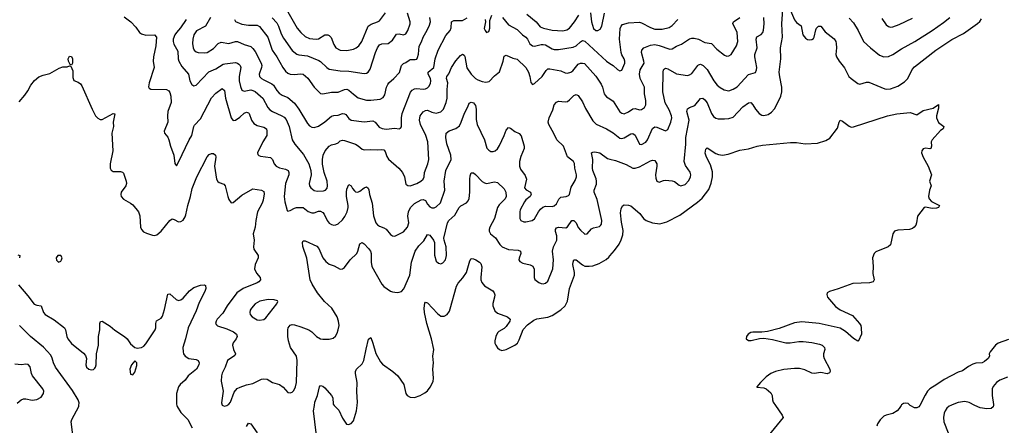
# Model space of a CAD drawing. Header units: inches. Extents: x 501419 to 657765, y 482282 to 547532.
# Tile 130 of 225: x 604594 to 613612, y 499818 to 503529. Entities that reach past the tile are written whole.
import ezdxf

# ---------------------------------------------------------------- set-up
doc = ezdxf.new("R2010")
doc.units = ezdxf.units.IN
doc.header["$MEASUREMENT"] = 0
for name, color, linetype in [('A6409', 7, 'Continuous'), ('A6419', 7, 'Continuous'), ('A6500', 7, 'Continuous'), ('A6510', 7, 'Continuous')]:
    doc.layers.add(name, color=color, linetype=linetype)

msp = doc.modelspace()

# ---------------------------------------------------------------- linework, layer by layer
at = {"layer": 'A6409', "color": 6}
for points, elevation in [([(605080.2, 499730), (605066.4, 499850), (605071.3, 499870), (605134.9, 499990), (605135.8, 500000)], 2200), ([(606034.7, 500000), (606037.9, 499990), (606070, 499934.8), (606135.3, 499870), (606172.9, 499792.9)], 2200), ([(606456.3, 500000), (606470, 499993.9), (606490, 499998.3), (606492.5, 500000)], 2300), ([(607309.6, 499749.6), (607285.9, 499950), (607294, 500000)], 2200), ([(607474.3, 500000), (607517.1, 499957.1), (607550, 499882.8), (607588.3, 499828.3), (607610, 499825.4), (607619.8, 499830), (607630, 499835.1), (607650, 499858.7), (607679, 499950), (607685.2, 500000)], 2200), ([(606670, 499806.9), (606690, 499837.4), (606710, 499831), (606770.5, 499750)], 2200)]:
    msp.add_lwpolyline(points, dxfattribs=dict(at, elevation=elevation))
at = {"layer": 'A6419', "color": 6}
for points, elevation in [([(611516.2, 500000), (611578.2, 499910), (611587.6, 499890), (611450, 499721.9)], 2200), ([(612667, 500000), (612649.4, 499970), (612629.4, 499950), (612590, 499925.7), (612530, 499911.3), (612510, 499900.9), (612473.8, 499866.2), (612449.1, 499830), (612444.3, 499810)], 2300), ([(612837.5, 500000), (612830, 499985.6), (612810, 499976.5), (612790, 499977.4), (612754.9, 499994.9), (612748.8, 500000)], 2300), ([(613121.3, 500000), (613107.2, 499992.8), (613086.3, 499973.7), (613070.3, 499950), (613061.7, 499930), (613054.8, 499890), (613058.8, 499850), (613097.9, 499750)], 2400), ([(613511.4, 500000), (613510, 499987.4), (613490.8, 499970), (613452, 499968), (613390, 499977.5), (613342.7, 500000)], 2400)]:
    msp.add_lwpolyline(points, dxfattribs=dict(at, elevation=elevation))
at = {"layer": 'A6500', "color": 6}
for points, elevation in [([(605550, 503553.8), (605613.4, 503510), (605659.2, 503459.2), (605691.8, 503411.8), (605710, 503398.2), (605750, 503387.9), (605829.1, 503389.1), (605846.8, 503370), (605842, 503290), (605818.3, 503190), (605818.1, 503150), (605827.1, 503090), (605779.4, 502950), (605773.2, 502913.1), (605781.1, 502901.1), (605794.5, 502894.5), (605940.3, 502890), (605958.9, 502878.9), (605970, 502862.9), (605977.6, 502830), (605982, 502770), (605949.8, 502690), (605946.5, 502650), (605951.1, 502590), (605916.9, 502510), (605920.8, 502490), (605950, 502453.8), (605960.5, 502430), (605975.7, 502370), (606007.2, 502290), (606013.9, 502213.9), (606030, 502192), (606050, 502224.9), (606146.7, 502430), (606170, 502470), (606188, 502550), (606195.1, 502564.9), (606250, 502621.7), (606350, 502812.4), (606390, 502857.5), (606450, 502899.1), (606470, 502880.2), (606480.3, 502810), (606529.7, 502629.7), (606545.5, 502610), (606550, 502606.9), (606570, 502609.7), (606610, 502635.4), (606650, 502672.2), (606670, 502681.7), (606679.7, 502679.7), (606690, 502676.6), (606694.7, 502670), (606715.9, 502610), (606738.3, 502578.3), (606770, 502561), (606830, 502545.6), (606854.7, 502530), (606858.8, 502510), (606856.3, 502470), (606821.4, 502410), (606772.9, 502310), (606774.2, 502294.2), (606785.1, 502285.1), (606800.9, 502280.9), (606890, 502266.3), (606909.4, 502250), (606924.9, 502210), (606942, 502190), (606973.8, 502173.9), (607030, 502161.3), (607052.8, 502150), (607059.9, 502130), (607058.3, 502110), (607029.6, 502030.4), (607017.9, 501910), (607022.3, 501862.3), (607043.1, 501783.1), (607050, 501778), (607070, 501782.6), (607110, 501803.9), (607130, 501809.2), (607190, 501811.5), (607234.8, 501774.8), (607270, 501761.7), (607290, 501762.5), (607330, 501775.8), (607350, 501776.4), (607370, 501764.3), (607382.4, 501750), (607411.8, 501691.8), (607430, 501666.5), (607450, 501654.4), (607470, 501649.3), (607490, 501651.7), (607510, 501660.8), (607550, 501696.8), (607572.2, 501727.8), (607592.7, 501770), (607602.7, 501810), (607602.9, 501830), (607588.3, 501910), (607586.8, 501950), (607590, 501978.6), (607610, 502022.2), (607630, 502009.4), (607643.3, 501983.3), (607661.7, 501961.7), (607670, 501954.7), (607690, 501951.1), (607710, 501960.1), (607750, 501991.2), (607770, 501998.2), (607787.1, 501987.1), (607792.6, 501972.6), (607797.1, 501930), (607822.2, 501850), (607833.2, 501733.2), (607856.7, 501670), (607871.2, 501651.2), (607890, 501638.7), (607930, 501625.3), (607950, 501611.8), (607990, 501562.3), (608010, 501549.7), (608030, 501548.4), (608110, 501588.8), (608146.8, 501630), (608157, 501670), (608150, 501730), (608155.2, 501770), (608174.6, 501810), (608210, 501846.6), (608270, 501879.9), (608290, 501884.7), (608310, 501873.2), (608330, 501839.4), (608350, 501816.4), (608370, 501806.3), (608390, 501807.5), (608410, 501817.3), (608446.8, 501853.2), (608489.4, 501970), (608481.1, 502050), (608498, 502150), (608544.8, 502250), (608543, 502290), (608506.8, 502393.2), (608497.9, 502450), (608501.1, 502490), (608527.9, 502512.1), (608590, 502532.9), (608621.3, 502558.7), (608637.6, 502590), (608666.8, 502673.2), (608699.9, 502730), (608710, 502765.2), (608730, 502775.2), (608750, 502767.2), (608770, 502744.1), (608775.1, 502710), (608775.8, 502615.8), (608782.6, 502570), (608851.7, 502430), (608873.2, 502353.2), (608890, 502333.9), (608910, 502324), (608930, 502321.2), (608950, 502329.4), (608970, 502347.3), (608990, 502376.8), (609032.8, 502470), (609050, 502518.4), (609070, 502543.4), (609090, 502537.4), (609130, 502504.7), (609168.4, 502488.4), (609186.7, 502466.7), (609214.9, 502370), (609214.8, 502350), (609182.8, 502277.2), (609173, 502230), (609170.4, 502190), (609180.2, 502160.2), (609222.6, 502102.6), (609235.5, 502070), (609217.2, 501990), (609232.1, 501972.1), (609272, 501950), (609278.8, 501930), (609268.8, 501910), (609230, 501879.2), (609216.7, 501863.3), (609179.3, 501790), (609174.5, 501770), (609174.9, 501710), (609185, 501690), (609210, 501679.1), (609230, 501679.6), (609288.5, 501691.5), (609310, 501707), (609344.6, 501770), (609364.2, 501795.8), (609385.8, 501814.2), (609410, 501822.6), (609470, 501820.3), (609490, 501825), (609510, 501842.6), (609532.2, 501887.8), (609550, 501905), (609600.4, 501910), (609620.7, 501919.3), (609631, 501930), (609644.3, 501995.7), (609681.6, 502058.4), (609694.1, 502090), (609693.5, 502110), (609677.4, 502170), (609674.4, 502214.4), (609665.2, 502230), (609612.9, 502272.9), (609574.3, 502370), (609513.1, 502430), (609487.4, 502487.4), (609439.4, 502570), (609435.8, 502590), (609443.2, 502630), (609476.8, 502703.2), (609490.5, 502749.5), (609510, 502774.8), (609530, 502781.9), (609590, 502778.1), (609610, 502781.7), (609630, 502794.1), (609670, 502834.7), (609690, 502843.2), (609710, 502835), (609750, 502776.1), (609776.4, 502716.4), (609844.5, 502604.5), (609873.3, 502573.3), (609970, 502530.3), (610000, 502511.3)], 2400), ([(606343.1, 503550), (606294.8, 503470), (606214.5, 503425.5), (606188.9, 503391.1), (606178.7, 503350), (606177.7, 503310), (606182.4, 503270), (606191.6, 503250), (606210, 503235.3), (606230, 503228.6), (606290, 503224.4), (606310, 503228.2), (606370, 503265), (606412.6, 503310), (606438.1, 503321.9), (606510, 503309.8), (606570, 503329.3), (606590, 503329.3), (606650, 503301.1), (606710, 503283.1), (606730, 503265.5), (606750, 503237.7), (606806.9, 503130), (606812, 503110), (606810, 503090), (606786.6, 503030), (606791.1, 503010), (606809, 502990), (606830, 502977.1), (606903.1, 502943.1), (606917.3, 502930), (606950, 502879.5), (606970, 502856.9), (606997.5, 502837.5), (607050, 502816.7), (607110, 502765), (607151.9, 502710), (607230, 502579.4), (607250, 502556.5), (607270, 502544.1), (607290, 502541), (607330, 502555.3), (607390, 502593.6), (607450, 502645.9), (607470, 502652.7), (607510, 502654.7), (607550, 502670), (607570, 502668), (607580.5, 502660.5), (607610, 502623.6), (607630.7, 502610.7), (607750, 502595.6), (607830, 502604.1), (607850, 502591.5), (607886.8, 502546.8), (607913.5, 502533.5), (607950, 502528.1), (608030, 502536), (608070, 502529.7), (608083.1, 502536.9), (608090.4, 502549.6), (608090.9, 502630), (608098.6, 502670), (608174.6, 502865.4), (608190, 502883.1), (608210, 502895.2), (608230, 502899.8), (608290, 502893.8), (608310, 502896.4), (608330, 502905.4), (608341.9, 502918.1), (608355.6, 502944.4), (608359.4, 502970), (608355.6, 502990), (608334.7, 503030), (608336.3, 503050), (608387.2, 503090), (608398, 503170), (608426.3, 503250), (608497.2, 503382.8), (608537, 503430), (608545.4, 503454.6), (608549.4, 503510.6), (608570, 503522.5), (608650, 503522.7), (608693.9, 503546.1)], 2600), ([(606562.9, 503530), (606571.1, 503511.1), (606630, 503488.1), (606690, 503478.6), (606770, 503477.5), (606790, 503465), (606868.1, 503370), (606907.2, 503250), (606949.2, 503190), (607004.4, 503090), (607030, 503056.9), (607050, 503038.9), (607070, 503029), (607106.7, 503026.7), (607170, 503034.5), (607190, 503029.4), (607232.9, 502992.9), (607290, 502910.6), (607350, 502854.1), (607370, 502850.7), (607450, 502865.1), (607510, 502865.8), (607570, 502890.7), (607590, 502892.2), (607610, 502884.4), (607650, 502846), (607694.4, 502814.4), (607770, 502793), (607810, 502791.1), (607897.2, 502802.7), (607923.6, 502816.4), (607937.8, 502842.2), (607954, 502910), (607964.5, 502935.5), (607974.1, 502950), (608021.9, 502990), (608073.2, 503046.8), (608090.7, 503110), (608110, 503128.3), (608130, 503135.8), (608160.6, 503159.4), (608170, 503163.6), (608216.1, 503163.9), (608230, 503169), (608238.3, 503181.7), (608247.8, 503212.2), (608253.2, 503286.8), (608274.3, 503325.7), (608289.3, 503370), (608315.3, 503410), (608344.4, 503470), (608356.8, 503510), (608351.4, 503550)], 2700), ([(606905.1, 503545.1), (606950, 503499.5), (606965.9, 503470), (606990, 503400.2), (607010, 503358.6), (607090, 503245.9), (607132.9, 503212.9), (607150, 503207), (607230, 503199.5), (607335.3, 503155.3), (607350, 503146.5), (607407.9, 503090), (607430, 503077.4), (607530, 503060.5), (607610, 503058.2), (607750, 503035.8), (607770, 503040.5), (607785.2, 503050), (607805.2, 503074.8), (607852.6, 503230), (607870.6, 503270), (607890, 503298.6), (607910, 503308.5), (607970, 503311.2), (608010, 503340.6), (608045, 503395), (608070, 503398.5), (608110, 503390.7), (608130, 503399.2), (608150, 503429.6), (608170.9, 503490), (608171.7, 503510), (608147.1, 503587.1)], 2800), ([(607050, 503601.1), (607135.6, 503450), (607170, 503410), (607210, 503374.7), (607250, 503356.3), (607310, 503349.9), (607330, 503354.4), (607390, 503389.8), (607415, 503390), (607430, 503383.9), (607445.7, 503365.7), (607470, 503300.3), (607490.4, 503270.4), (607530, 503250.5), (607590, 503247.9), (607650, 503259.1), (607674.8, 503270), (607700.9, 503290), (607728.3, 503330), (607785.7, 503470), (607811.8, 503488.2), (607870, 503507.6), (607890, 503518.9), (607945.7, 503590)], 2900), ([(608857.7, 503530), (608859, 503510), (608849.6, 503449.6), (608856.5, 503430), (608870, 503411.4), (608890, 503419.6), (608894.8, 503430), (608899.8, 503450), (608898.8, 503521.2), (608918.8, 503570)], 2600), ([(609017.2, 503550), (609070, 503482.4), (609150, 503439.8), (609199.5, 503390), (609230, 503369.1), (609246, 503350), (609266.8, 503306.8), (609290, 503289.6), (609310, 503287), (609370, 503301.9), (609390, 503302.6), (609410, 503297.4), (609470, 503261.5), (609490, 503256.8), (609530, 503257.2), (609662.5, 503277.5), (609690.2, 503289.8), (609730, 503326.3), (609750, 503337.5), (609770, 503332.4), (609970, 503147.8), (610000, 503129.3)], 2600), ([(609239.5, 503579.5), (609325.8, 503510), (609362.3, 503462.3), (609390.3, 503450.3), (609470, 503433.5), (609570, 503425.8), (609605, 503435), (609628.4, 503451.6), (609676.9, 503510), (609715.1, 503570)], 2700), ([(609821.7, 503590), (609830, 503507.8), (609850, 503448.5), (609870, 503431.1), (609890, 503428.7), (609910, 503441.5), (609925, 503470), (609951, 503589)], 2700), ([(606120, 503530), (606067.3, 503452.7), (606030, 503412.9), (606014.8, 503390), (606000.5, 503350), (605998.8, 503330), (606005.1, 503305.1), (606041.8, 503241.8), (606046.6, 503170), (606052.5, 503150), (606079.8, 503099.8), (606138.9, 503030), (606153.2, 502970), (606170, 502937.1), (606190, 502922.7), (606210, 502929.1), (606327, 503053), (606390, 503079), (606459.1, 503120.9), (606473.7, 503126.3), (606570, 503137.6), (606590, 503132), (606602.6, 503122.6), (606613.5, 503110), (606619.9, 503090), (606605.2, 503010), (606605.5, 502970), (606617.1, 502917.1), (606630, 502885.3), (606650, 502873.7), (606710, 502886), (606730, 502881.3), (606750, 502870.2), (606801.2, 502830), (606819.6, 502810), (606865.8, 502725.8), (606883.8, 502703.8), (606908.2, 502688.2), (606996.1, 502650), (607015.8, 502635.8), (607034.4, 502614.4), (607061.3, 502550), (607089.5, 502429.5), (607115.1, 502390), (607194.9, 502294.9), (607242.9, 502210), (607259.9, 502150), (607264.7, 502110), (607246, 502030), (607248.3, 502010), (607259.6, 501990), (607290, 501965.4), (607318.9, 501958.9), (607376, 501964), (607395.7, 501970), (607410, 501988.1), (607413.4, 502010), (607410.5, 502050), (607382.2, 502130), (607368.2, 502208.2), (607367.5, 502250), (607374.6, 502290), (607392.9, 502330), (607430, 502372.9), (607450, 502383.8), (607490, 502391.5), (607510, 502401.3), (607530, 502418.8), (607550, 502425.7), (607570, 502423.1), (607670.1, 502390), (607695.7, 502375.7), (607730, 502345), (607750, 502337.5), (607810, 502342), (607870, 502337.4), (607910, 502342), (607930, 502337.6), (607942.5, 502322.5), (607956.7, 502276.7), (607971.8, 502251.8), (608065.3, 502170), (608099.9, 502130), (608119.5, 502090), (608130, 502023.5), (608150, 502010.6), (608170, 502010.1), (608230, 502031), (608268.6, 502051.4), (608290.1, 502069.9), (608297.6, 502090), (608303.2, 502130), (608333.4, 502210), (608342.2, 502250), (608332.1, 502410), (608313, 502470), (608264.6, 502570), (608255, 502610), (608260.9, 502650), (608290, 502685.4), (608310, 502699.1), (608330, 502699.8), (608370, 502682.1), (608410, 502674.9), (608450, 502686), (608475.6, 502710), (608500.9, 502770), (608510, 502810), (608508.7, 502890), (608516.1, 502950), (608502.6, 502990), (608507.1, 503010), (608525.7, 503034.3), (608549.6, 503090.4), (608590, 503152.5), (608630, 503199.6), (608650, 503213.9), (608664.2, 503204.2), (608670, 503191.4), (608689.5, 503089.5), (608730, 503029.2), (608770, 502991.3), (608790, 502978.2), (608830, 502963.1), (608862.3, 502957.7), (608895.4, 502964.6), (608943.9, 503016.1), (608989.8, 503050.2), (609021.5, 503150), (609030, 503194.8), (609050, 503205.1), (609110, 503176.1), (609150, 503168.2), (609230, 503092.7), (609255.7, 503050), (609267.3, 503010), (609275.5, 502955.5), (609290, 502937.2), (609310, 502945.4), (609379.6, 503010), (609415, 503065), (609430, 503078.7), (609450, 503078.8), (609550, 503060.2), (609590, 503042.8), (609610, 503040.2), (609643.2, 503050), (609659.4, 503060.6), (609710, 503122), (609730, 503129.9), (609750, 503131.4), (609766.5, 503126.5), (609870, 503012.8), (609919.7, 502939.7), (609933.3, 502910), (609948.6, 502850), (609957.4, 502837.4), (609970, 502824.3), (610000, 502804.1)], 2500), ([(604590, 502775.8), (604641.8, 502838.2), (604670, 502879), (604696.5, 502930), (604730, 502973.7), (604770, 503005.2), (604810, 503021.5), (604870, 503035.5), (604954.7, 503085.3), (604990, 503096.3), (605030, 503097.4), (605050, 503105.7), (605064, 503104), (605080.3, 503060.3), (605080.8, 503000.8), (605090, 502973.1), (605130, 502956.9), (605150, 502941.7), (605163.7, 502923.7), (605258, 502710), (605290, 502650.2), (605310, 502626.7), (605330, 502616.1), (605350, 502616.2), (605450, 502670.8), (605466.4, 502666.4), (605451.6, 502591.6), (605454.6, 502550), (605439.2, 502490), (605447.4, 502330), (605421.8, 502210), (605423.4, 502170), (605431.5, 502151.5), (605450, 502138.9), (605519, 502139), (605535, 502135), (605544.9, 502124.9), (605570.8, 502050), (605573.7, 502030), (605567.1, 502010), (605525, 501950), (605520.2, 501930), (605522.6, 501910), (605546, 501886), (605610, 501851.2), (605630, 501834.2), (605683.2, 501770), (605693.8, 501733.8), (605699.4, 501630), (605709, 501609), (605728.6, 501588.6), (605755.1, 501575.1), (605810, 501558.5), (605830, 501554.8), (605850, 501559.5), (605890, 501592.6), (605970, 501692.9), (605990, 501706), (606010, 501701.6), (606050, 501680.3), (606070, 501682.5), (606090, 501695.7), (606110, 501724.1), (606116.8, 501743.2), (606133.5, 501830), (606159.4, 501910), (606175.2, 501984.8), (606217.2, 502090), (606310, 502274.7), (606330, 502294.6), (606350, 502303.1), (606370, 502304.5), (606389, 502289), (606390, 502270), (606378.5, 502190), (606398.1, 502070), (606409.1, 502049.1), (606420.3, 502040.3), (606462.6, 502022.6), (606477.5, 502010), (606500.4, 501910), (606510, 501882.6), (606530, 501853.2), (606550, 501854.8), (606630, 501922.5), (606730, 501981.4), (606810, 501968.7), (606830, 501958.1), (606834.3, 501934.3), (606823.1, 501876.9), (606813.8, 501850), (606772.2, 501770), (606757.7, 501690), (606752.3, 501630), (606732.5, 501570), (606740.6, 501510), (606735.5, 501450), (606738.1, 501430), (606778.1, 501370), (606777.8, 501350), (606750.1, 501290), (606745.7, 501250), (606763.3, 501210), (606797.6, 501170), (606800.9, 501150), (606784.5, 501130), (606770, 501121.5), (606641.1, 501070), (606584.1, 501030), (606493.8, 500910), (606455.4, 500844.6), (606404.3, 500790), (606392.2, 500770), (606388.3, 500750), (606395.4, 500735.4), (606406.8, 500726.8), (606490, 500700), (606551.4, 500671.4), (606579.3, 500650), (606587.2, 500630), (606578.3, 500610), (606550, 500572.8), (606544.8, 500550), (606551, 500511), (606570.8, 500470), (606565.3, 500454.7), (606496.9, 500410), (606476.2, 500350), (606450, 500295.2), (606443.8, 500270), (606440.7, 500220.6), (606456.4, 500130), (606442.6, 500022.6), (606450, 500002.8), (606456.3, 500000)], 2300), ([(606492.5, 500000), (606510, 500012.2), (606523.6, 500030), (606559.8, 500120.2), (606586.9, 500153.1), (606612.3, 500167.7), (606670, 500187.8), (606730, 500199.8), (606810, 500239), (606830, 500242.4), (606859.7, 500239.7), (606910, 500210.1), (606974.6, 500190), (607007.3, 500167.3), (607050, 500118.3), (607070, 500114.1), (607090, 500120.9), (607104.4, 500135.6), (607120.9, 500170), (607128.4, 500210), (607135.9, 500410), (607128.8, 500450), (607074.3, 500530), (607056, 500590), (607049.6, 500630), (607049, 500690), (607053.4, 500710), (607070, 500734.5), (607090, 500739.9), (607110, 500736.6), (607170, 500719.4), (607242.1, 500690), (607270, 500671.5), (607313.4, 500630), (607350, 500609.7), (607370, 500604.2), (607430, 500604.9), (607464.8, 500615.2), (607486.3, 500633.8), (607500.7, 500659.3), (607512.1, 500690), (607519.4, 500730), (607513.6, 500770), (607501.7, 500810), (607452.1, 500890), (607386.7, 500950), (607322.3, 501030), (607273.5, 501110), (607255, 501150), (607225.5, 501345.5), (607186.6, 501453.4), (607183.7, 501490), (607190, 501506.3), (607210, 501506.6), (607315.4, 501455.4), (607334, 501434), (607369.6, 501350), (607396.6, 501316.6), (607430, 501292.4), (607475.6, 501275.6), (607530, 501246.4), (607550, 501248.3), (607570, 501260.5), (607622.1, 501330), (607680.8, 501390), (607692.3, 501410), (607710, 501478.7), (607730, 501491.2), (607750, 501479.4), (607790, 501436.7), (607807.3, 501410), (607812.7, 501390), (607813.5, 501310), (607820.4, 501270), (607910, 501109.6), (607930, 501086.5), (607990, 501045.7), (608010, 501038.5), (608050, 501034.1), (608070, 501034.3), (608090, 501040.8), (608112.3, 501067.7), (608166.1, 501190), (608183.1, 501310), (608217.5, 501410), (608250, 501459.9), (608294.4, 501505.6), (608330, 501564.4), (608350, 501558.3), (608385.5, 501510), (608394.6, 501490), (608394.4, 501374.4), (608410, 501320.5), (608430, 501300.1), (608450, 501294.1), (608470, 501302.7), (608492.8, 501330), (608503.5, 501370), (608500.2, 501450), (608481.4, 501510), (608479.7, 501530), (608511.4, 501668.6), (608525.8, 501690), (608579.2, 501740.8), (608617.9, 501810), (608635.3, 501824.7), (608687.5, 501852.5), (608701.6, 501870), (608710, 501891.3), (608717.2, 501950), (608715.7, 502070), (608720, 502100), (608730, 502126.1), (608750, 502127.1), (608770, 502112.4), (608829.2, 502049.2), (608850, 502035.1), (608870, 502029.3), (608944.2, 502044.2), (608970, 502039.1), (609030, 501982.2), (609046.6, 501950), (609049.1, 501910), (609041.2, 501890), (608986.7, 501833.3), (608970.9, 501810), (608943.4, 501710), (608898.9, 501630), (608893, 501610), (608894.2, 501594.2), (608905, 501570), (608951.9, 501531.9), (608990.4, 501470.4), (609013.5, 501450), (609070, 501426.6), (609158.6, 501418.6), (609181.7, 501410), (609184.1, 501390), (609168.2, 501348.2), (609167.1, 501330), (609175.7, 501315.7), (609201.3, 501301.3), (609270, 501286.9), (609294, 501274), (609306.6, 501246.6), (609306.4, 501170), (609312.8, 501152.8), (609350, 501124.5), (609370, 501115.5), (609390, 501113.3), (609410, 501118.7), (609430, 501137.6), (609477.3, 501250), (609482.1, 501330), (609474.4, 501410), (609484.1, 501450), (609512.5, 501510), (609512.3, 501550), (609501.7, 501590), (609501.8, 501610), (609510, 501623.2), (609530, 501629.1), (609595, 501625), (609610, 501633), (609650, 501690.7), (609670, 501690.3), (609690, 501669.3), (609710, 501627.2), (609730, 501601.9), (609770, 501565.9), (609790, 501570.1), (609830, 501614.1), (609850, 501624.4), (609903.9, 501636.1), (609914.9, 501645.1), (609921.7, 501658.3), (609924.7, 501690), (609884.1, 501884.1), (609856.2, 501950), (609854.3, 501970), (609875.5, 502024.5), (609877.6, 502050), (609873.4, 502073.4), (609842.1, 502150), (609839.1, 502170), (609842.5, 502250), (609830, 502311.4), (609842.5, 502317.5), (609861.2, 502318.8), (609908.8, 502310), (609978.8, 502258.8), (610000, 502253.6)], 2300), ([(604576.5, 501376.5), (604596.4, 501370), (604591.1, 501350)], 2200), ([(607685.2, 500000), (607689, 500030), (607683.3, 500123.3), (607685.2, 500210), (607669, 500290), (607669.2, 500310), (607677.6, 500330), (607730, 500380.4), (607747, 500410), (607766.5, 500513.5), (607790, 500605.5), (607810, 500619.5), (607830, 500568.1), (607854.6, 500474.6), (607898, 500398), (607916.9, 500376.9), (608013.1, 500310), (608057.1, 500270), (608113.7, 500190), (608130.8, 500110), (608142.7, 500090), (608170, 500074.1), (608210, 500070.6), (608261.8, 500090), (608305.6, 500114.4), (608330, 500133.9), (608355, 500165), (608380.6, 500219.4), (608383.4, 500250), (608378.1, 500330), (608384.7, 500390), (608378.4, 500450), (608386.9, 500510), (608365.7, 500610), (608321.8, 500750), (608300.8, 500850), (608297.4, 500890), (608305.5, 500934.5), (608310, 500943.2), (608330, 500937.5), (608419.4, 500839.4), (608450, 500816.9), (608483.3, 500816.7), (608510, 500831.2), (608530, 500861.5), (608537.6, 500882.4), (608594.5, 501090), (608610, 501118.1), (608654.1, 501165.9), (608685.7, 501214.3), (608717, 501323), (608730, 501344.1), (608750, 501341.4), (608772.9, 501330), (608805.8, 501310), (608817, 501297), (608826.5, 501266.5), (608817.8, 501170), (608818, 501150), (608825.5, 501125.5), (608850, 501094.3), (608926.6, 501046.6), (608939.6, 501030), (608945.3, 501010), (608944, 500990), (608928.9, 500931.1), (608928.4, 500910), (608945, 500865), (608970, 500842.8), (609062.3, 500810), (609085.2, 500790), (609081.8, 500770), (609050, 500722.2), (609030, 500704.2), (608983.3, 500676.7), (608970, 500662.8), (608955.5, 500630), (608945.6, 500590), (608946.3, 500570), (608954, 500550), (608970, 500527), (608989.7, 500509.7), (609010, 500502.8), (609050, 500510.1), (609128.3, 500550), (609152.2, 500570), (609170, 500598.8), (609205.1, 500694.9), (609243.6, 500736.4), (609301.7, 500778.3), (609330, 500791.5), (609430, 500805.7), (609470, 500820.7), (609550, 500872.7), (609590, 500911.9), (609611.9, 500951.9), (609629.9, 501069.9), (609675.7, 501190), (609676.5, 501216.5), (609661.7, 501290), (609661.8, 501310), (609669.7, 501330.3), (609690, 501332), (609750, 501284.3), (609770, 501274.5), (609810, 501272.5), (609842.1, 501277.9), (609901.2, 501298.8), (609965.1, 501334.9), (609990, 501356.6), (610000, 501368.2)], 2200), ([(604582.5, 501102.5), (604670, 501002), (604726.7, 500926.7), (604750, 500917.6), (604790.5, 500910.5), (604811.7, 500850), (604827.7, 500830), (604910, 500783.7), (605004.1, 500710), (605014.6, 500690), (605026, 500630), (605034.6, 500610), (605070, 500566.2), (605177.6, 500477.6), (605196.4, 500456.4), (605206.3, 500430), (605200.1, 500370), (605205.3, 500350), (605227.9, 500330), (605250, 500325.5), (605270, 500328.6), (605281.3, 500338.8), (605289.9, 500350.1), (605295.7, 500370), (605298.6, 500470), (605317.1, 500550), (605317.1, 500630), (605327.8, 500690), (605327, 500750), (605333.3, 500766.7), (605350, 500771.5), (605424, 500724), (605466.7, 500686.7), (605554.6, 500630), (605577.8, 500610), (605610, 500564.3), (605650, 500530.2), (605670, 500523.6), (605710, 500530.9), (605730, 500541.4), (605750, 500563.7), (605836.4, 500690), (605842.1, 500710), (605841.8, 500750), (605846.7, 500773.3), (605890, 500798.5), (605903.6, 500816.4), (605921.7, 500878.3), (605950, 501016), (605970, 501019), (606027.6, 500967.6), (606050, 500958), (606070, 500965.1), (606090, 500981.8), (606150, 501047.1), (606190, 501079), (606250, 501101.1), (606283.8, 501103.8), (606297.2, 501097.2), (606298.2, 501070), (606290, 501043), (606238.3, 500941.7), (606210, 500864.5), (606137.9, 500710), (606112.7, 500607.3), (606088, 500530), (606090, 500488.8), (606095.7, 500470), (606109.2, 500449.2), (606142.3, 500430), (606210, 500419.4), (606228.5, 500410), (606236.9, 500390), (606234.9, 500370), (606213.7, 500330), (606137.7, 500270), (606110, 500229.4), (606063.9, 500190), (606049.8, 500170.2), (606030, 500109.4), (606031.5, 500010), (606034.7, 500000)], 2200), ([(605135.8, 500000), (605137.8, 500022.2), (605130.5, 500050), (605076.7, 500136.7), (604923.6, 500350), (604905.1, 500390), (604893, 500433), (604878.8, 500458.8), (604811.4, 500531.4), (604692.1, 500630), (604593.4, 500730)], 2200), ([(604570, 500019.1), (604608.7, 500051.3), (604630, 500059.9), (604650, 500060.5), (604710, 500046.3), (604750, 500053.7), (604790, 500073.7), (604813.6, 500110), (604814.1, 500130), (604806.5, 500150), (604712, 500270), (604703.7, 500290), (604691.2, 500351.2), (604673.4, 500373.4), (604650, 500377.2), (604610, 500371.3), (604550, 500376.8)], 2300), ([(607294, 500000), (607298.8, 500030), (607322.5, 500090), (607340.1, 500170), (607350, 500182.3), (607370, 500177), (607390, 500160.3), (607450.9, 500090), (607461.6, 500070), (607464.3, 500010), (607474.3, 500000)], 2200)]:
    msp.add_lwpolyline(points, dxfattribs=dict(at, elevation=elevation))
for points, elevation in [([(605070, 503114), (605058, 503118), (605041.4, 503150), (605039.3, 503170), (605050, 503194), (605070, 503193.4), (605079.3, 503170), (605078, 503130)], 2300), ([(604970, 501370.3), (604943.9, 501370), (604928.7, 501351.3), (604930, 501329.1), (604950, 501309.6), (604970, 501318.6), (604978.7, 501330), (604981.8, 501350)], 2300), ([(606870, 500967.1), (606792.4, 500952.4), (606751.5, 500930), (606716.5, 500890), (606704.6, 500870), (606700.9, 500850), (606706.5, 500830), (606723, 500810), (606770, 500782), (606790, 500778.7), (606830, 500786.3), (606850, 500801.5), (606948.3, 500930), (606959.3, 500950), (606956, 500956), (606925.5, 500965.5)], 2400), ([(605650, 500407.6), (605618.6, 500370), (605603.5, 500330), (605610, 500284.9), (605630, 500278.4), (605650, 500303.1), (605665.7, 500365.7), (605666, 500390)], 2200)]:
    msp.add_lwpolyline(points, close=True, dxfattribs=dict(at, elevation=elevation))
at = {"layer": 'A6510', "color": 6}
for points, elevation in [([(610000, 502253.6), (610050, 502241.4), (610150, 502204.6), (610210, 502170.6), (610230, 502170.3), (610270, 502182.5), (610370, 502237.5), (610390, 502243.2), (610410, 502239.2), (610428.8, 502208.8), (610429.6, 502190), (610416.6, 502110), (610419.8, 502079.8), (610430.9, 502050.9), (610450, 502042), (610490, 502057.3), (610510, 502059.9), (610570, 502053.9), (610590, 502049.3), (610633.9, 502013.9), (610650, 502009.7), (610690, 502021.8), (610722.5, 502057.5), (610736.8, 502090), (610739.5, 502110), (610734.7, 502134.7), (610693.5, 502193.5), (610681.3, 502230), (610695.8, 502390), (610695.7, 502450), (610725.3, 502610), (610704.4, 502690), (610710, 502711.8), (610730, 502724.7), (610777.2, 502742.8), (610830, 502806.6), (610850, 502809.8), (610870, 502796.5), (610890, 502768.6), (610930, 502671.5), (610950, 502642.3), (610970, 502626.7), (610990, 502620.2), (611050, 502620.5), (611090, 502623.9), (611130, 502637.5), (611216.6, 502730), (611270, 502768.3), (611290.2, 502770.2), (611310, 502751.2), (611333.1, 502710), (611366.7, 502670), (611390, 502655.6), (611410, 502652.3), (611450, 502662.2), (611478.7, 502681.3), (611506.3, 502713.7), (611535.7, 502764.3), (611564.3, 502830), (611574.2, 502870), (611573.3, 502910), (611554.8, 503005.2), (611550.8, 503049.2), (611565.4, 503170), (611561, 503270), (611580.7, 503370), (611575, 503490), (611590, 503710.3)], 2300), ([(611634.7, 503654.7), (611690, 503526.1), (611710, 503503), (611752, 503472), (611767.5, 503390), (611790, 503359), (611808.6, 503348.6), (611830, 503344.3), (611850, 503346.4), (611863.5, 503356.5), (611871.8, 503370), (611884.8, 503435.2), (611891.5, 503450), (611910.1, 503470.1), (611930, 503469.6), (611970, 503416.1), (612054.1, 503354.1), (612067.9, 503330), (612072.5, 503310), (612074.2, 503270), (612068.8, 503210), (612074.2, 503190), (612098.5, 503150), (612148.3, 503088.3), (612189.3, 503010), (612210, 502989.4), (612270, 502943.6), (612290, 502939.2), (612350, 502958.1), (612370, 502957.8), (612517.1, 502897.1), (612533.4, 502893.4), (612570, 502897.2), (612638.1, 502921.9), (612699, 502961), (612728.5, 502991.5), (612768.2, 503071.8), (612790, 503098.7), (612985.4, 503250), (613130, 503347.9), (613236.9, 503403.1), (613367.6, 503492.4), (613387.8, 503512.2), (613403.3, 503536.7)], 2300), ([(610000, 502511.3), (610030, 502492.3), (610090, 502445.7), (610110, 502442.6), (610130, 502448.1), (610190, 502483), (610210, 502488.5), (610230, 502472), (610269.9, 502389.9), (610290, 502386.3), (610330, 502409.3), (610344.5, 502430), (610390, 502533.1), (610410, 502546.9), (610430, 502545.1), (610510, 502510.5), (610530, 502523.1), (610558.5, 502590), (610566, 502630), (610562.9, 502650), (610542.9, 502702.9), (610507.1, 502767.1), (610485.4, 502870), (610486.3, 503050), (610489.5, 503070.5), (610500.1, 503079.9), (610510, 503084), (610530, 503080), (610610, 503033.4), (610710, 503017.8), (610730, 503022.8), (610750, 503037.6), (610804.1, 503110), (610810, 503116), (610830, 503120.8), (610853.1, 503110), (610890, 503074.5), (610950.3, 502970), (610981.1, 502930), (611010, 502907.8), (611047.5, 502887.5), (611090, 502879.3), (611130, 502892.4), (611164.6, 502915.4), (611270, 503026.8), (611333.2, 503046.8), (611343.6, 503070), (611345.4, 503090), (611326.1, 503190), (611328.4, 503210), (611347.7, 503270), (611337.8, 503350), (611346.6, 503373.4), (611386, 503394), (611399.3, 503410), (611406.8, 503433.2), (611413.5, 503490), (611409.3, 503550)], 2400), ([(610000, 502804.1), (610030, 502784), (610090, 502686.8), (610110, 502672.6), (610130, 502668.8), (610170, 502684.4), (610210, 502712.1), (610230, 502715.3), (610270, 502704.3), (610290, 502706.7), (610315.3, 502724.7), (610328.8, 502750), (610328.5, 502790), (610315.7, 502850), (610315.9, 502910), (610276.6, 502990), (610270.9, 503030), (610278.4, 503070), (610312.4, 503130), (610311.9, 503150), (610290.2, 503230), (610291.4, 503250), (610309.7, 503270.3), (610370, 503294.7), (610410, 503301.3), (610450, 503293.5), (610550, 503258), (610570, 503263.6), (610610, 503287.7), (610656.2, 503303.8), (610730, 503355), (610750, 503360.8), (610770, 503359.4), (610810, 503350.8), (610870, 503321.3), (610931, 503311), (610978.5, 503258.5), (611050, 503203.8), (611070, 503194.6), (611090, 503197.3), (611110, 503210.6), (611160.1, 503290), (611170.3, 503330), (611165.8, 503410), (611126.6, 503493.4), (611130.7, 503510), (611188.8, 503550)], 2500), ([(612190, 503541.5), (612230, 503498.9), (612273.5, 503430), (612321, 503330), (612386.2, 503270), (612470, 503205.4), (612510, 503189.4), (612550, 503191.3), (612590, 503209.6), (612670, 503262.3), (612791.7, 503330), (612951.2, 503430), (613055.8, 503504.1), (613111.7, 503548.3)], 2400), ([(612490, 503540.7), (612530, 503482.8), (612550, 503467.4), (612570, 503461.3), (612590, 503462.6), (612650, 503483.7), (612770, 503541.8)], 2500), ([(610000, 503129.3), (610030.5, 503110.5), (610070, 503072.1), (610090, 503059.9), (610110, 503067.7), (610135.5, 503130), (610136.6, 503150), (610130.2, 503169.8), (610108.3, 503208.3), (610101.5, 503230), (610086.9, 503350), (610092.2, 503447.8), (610101.7, 503470), (610116.6, 503483.4), (610170, 503499.9), (610270, 503504.7), (610290, 503500.8), (610370, 503457.8), (610410, 503443.1), (610477, 503443), (610542.5, 503457.5), (610570, 503474.8), (610620.7, 503530)], 2600), ([(610000, 501368.2), (610042.5, 501417.5), (610084.5, 501475.5), (610104.3, 501515.7), (610118.7, 501561.3), (610120, 501600), (610105, 501675), (610098, 501762), (610101.8, 501798.2), (610114.1, 501825.9), (610130, 501833.9), (610170, 501832.4), (610190, 501827.1), (610274.3, 501754.3), (610307.9, 501710), (610332.5, 501690), (610390, 501668.9), (610457.7, 501662.3), (610519.8, 501680.2), (610638.9, 501741.1), (610802.1, 501857.9), (610844.8, 501895.2), (610905, 501975), (610928.5, 502031.5), (610939.6, 502090), (610937.9, 502137.9), (610922.2, 502202.2), (610883.4, 502270), (610871.8, 502308.2), (610877.4, 502342.6), (610890, 502357.1), (610970, 502304.8), (610995, 502295), (611030, 502290.5), (611081.4, 502298.6), (611190, 502334), (611270, 502348.4), (611347.1, 502372.9), (611398.2, 502381.8), (611653.5, 502406.5), (611710, 502404.8), (611788.2, 502391.8), (611900.6, 502399.4), (611977.5, 502422.6), (612015.4, 502444.6), (612084.7, 502535.3), (612098.3, 502590), (612110, 502608.2), (612130, 502600.2), (612190, 502554.5), (612210, 502545.8), (612230, 502547.4), (612541.7, 502650), (612628.6, 502668.6), (612750, 502678.2), (612810, 502659), (612870, 502697.3), (612960.9, 502719.1), (613010, 502753.4), (613010, 502718), (612990.7, 502650), (612990.8, 502630), (613008.1, 502588.1), (613058, 502550), (613051.6, 502531.6), (613026, 502514), (612950.7, 502430), (612942, 502410), (612944, 502370), (612938, 502350), (612930, 502346), (612890, 502352.3), (612870, 502346), (612856.3, 502330), (612854.9, 502310), (612868.2, 502270), (612915.3, 502190), (612944.9, 502110), (612926, 502050), (612941, 502010), (612927.3, 501970), (612918, 501910), (612924.2, 501890), (612946.1, 501866.1), (613018, 501830), (613008.8, 501811.2), (612990, 501804.1), (612950, 501799.8), (612890, 501812.4), (612878, 501810), (612816.3, 501730), (612808, 501670), (612801.6, 501650), (612785.5, 501630), (612770, 501618.7), (612744.7, 501610), (612637.3, 501602.7), (612607, 501593), (612590.4, 501569.6), (612570, 501469.3), (612548.8, 501451.2), (612434.6, 501405.4), (612418.8, 501390), (612404, 501350), (612410.4, 501270), (612406.6, 501206.6), (612419.1, 501150), (612410.3, 501129.7), (612378.5, 501121.5), (612226, 501114), (612090, 501065.5), (612010, 501042.9), (611990.7, 501030), (611985.1, 501014.9), (611992, 500990), (612065.1, 500905.1), (612110, 500875), (612222.1, 500822.1), (612285.3, 500750), (612296.9, 500730), (612302, 500710), (612304.2, 500650), (612275.8, 500590), (612270, 500587.3), (612230, 500610.5), (612157.2, 500677.2), (612110, 500707.8), (611916.2, 500750), (611756.2, 500763.8), (611690, 500754.5), (611550, 500702.4), (611443.6, 500676.4), (611390, 500669.8), (611310, 500670.8), (611290, 500667), (611265.8, 500650), (611251.6, 500630), (611247.9, 500607.9), (611270, 500593.4), (611294.6, 500594.6), (611370, 500612.1), (611410, 500614.3), (611490, 500601.4), (611610, 500571.2), (611650, 500571.1), (611730, 500583.6), (611770, 500584.6), (611850, 500576.6), (611920.7, 500560.7), (611942.6, 500550), (611964, 500530), (611968.3, 500510), (611957.4, 500470), (611956.9, 500450), (611962.4, 500430), (612014.8, 500330), (612015.8, 500310), (612010, 500296.9), (611990, 500288.7), (611930, 500299.8), (611870, 500291.8), (611850, 500295), (611785.3, 500325.3), (611736.1, 500336.1), (611690, 500336.7), (611592.2, 500327.8), (611515.5, 500310), (611474.4, 500290), (611430, 500261.7), (611379.5, 500210), (611344.4, 500170), (611346.5, 500166.5), (611410, 500161.1), (611430, 500150.4), (611473.1, 500113.1), (611485.2, 500090), (611488.7, 500050), (611495.5, 500030), (611516.2, 500000)], 2200), ([(613650, 500604), (613556.5, 500570), (613530, 500551.6), (613483.1, 500490), (613474, 500470), (613475.8, 500450), (613463.5, 500430), (613430, 500399.9), (613410, 500389.9), (613350, 500385.9), (613322.8, 500377.2), (613284.4, 500355.6), (613230, 500315.8), (613190, 500303.2), (613062, 500238), (612994.6, 500190), (612930, 500151.3), (612909.8, 500130.2), (612886.4, 500093.6), (612837.5, 500000)], 2300), ([(613641.5, 500258.5), (613570, 500230.8), (613541.7, 500210), (613510, 500171.4), (613501.2, 500150), (613500.2, 500090), (613512.3, 500007.7), (613511.4, 500000)], 2400), ([(613342.7, 500000), (613290, 500025.1), (613250, 500035), (613190, 500024.7), (613133.7, 500006.3), (613121.3, 500000)], 2400), ([(612748.8, 500000), (612730, 500015.8), (612710, 500020.4), (612690, 500016.8), (612670, 500005.1), (612667, 500000)], 2300)]:
    msp.add_lwpolyline(points, dxfattribs=dict(at, elevation=elevation))

doc.saveas('drawing.dxf')
